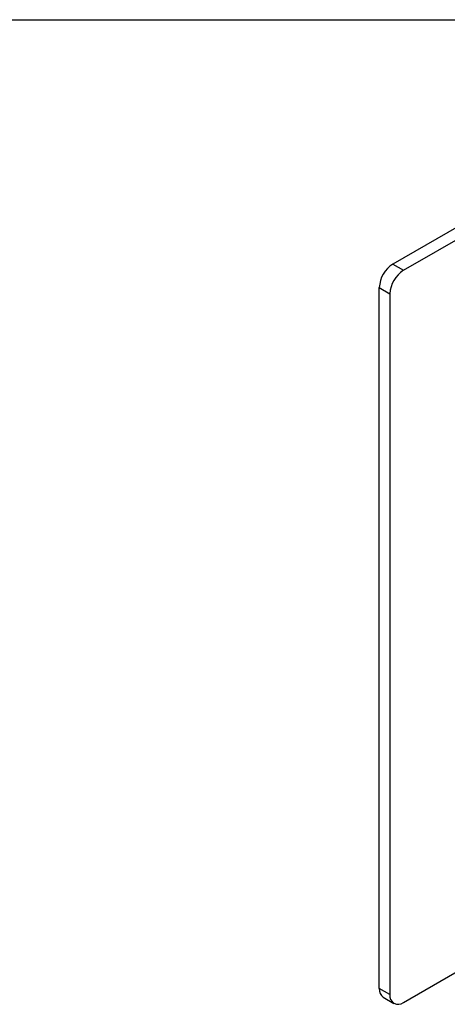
# Model space of a CAD drawing. Header units: inches. Extents: x 0.2 to 10.8, y 0.2 to 8.2.
# Tile 8 of 11: x 7.5 to 8.6, y 5.7 to 8.2. Entities that reach past the tile are written whole.
import ezdxf

# ---------------------------------------------------------------- set-up
doc = ezdxf.new("R2010")
doc.units = ezdxf.units.IN
doc.header["$MEASUREMENT"] = 0
doc.layers.add('TEXT', color=140, linetype='Continuous', lineweight=25)

msp = doc.modelspace()

# ---------------------------------------------------------------- linework, layer by layer
for p, q in [((8.941, 7.8892), (8.4593, 7.6111)), ((8.4871, 7.595), (8.9689, 7.8731)), ((8.4593, 7.6111), (8.4871, 7.595)), ((8.4239, 7.5499), (8.4518, 7.5338)), ((8.4239, 5.7177), (8.4239, 7.5499)), ((8.4518, 7.5338), (8.4518, 5.7017)), ((8.4871, 5.6813), (8.7266, 5.8195)), ((8.4518, 5.7017), (8.4239, 5.7177)), ((8.4343, 5.6949), (8.4621, 5.6788))]:
    msp.add_line(p, q)
for centre, radius, start, end in [((8.5007, 7.5464), 0.0768, 122.6055, 177.3945), ((8.5285, 7.5303), 0.0768, 122.6055, 177.3945), ((8.4484, 5.715), 0.0246, 173.7012, 234.9867), ((8.4733, 5.6982), 0.0218, 170.786, 309.2033)]:
    msp.add_arc(centre, radius, start, end)
at = {"layer": 'TEXT'}
msp.add_line((0.25, 8.25), (10.75, 8.25), dxfattribs=at)

doc.saveas('drawing.dxf')
